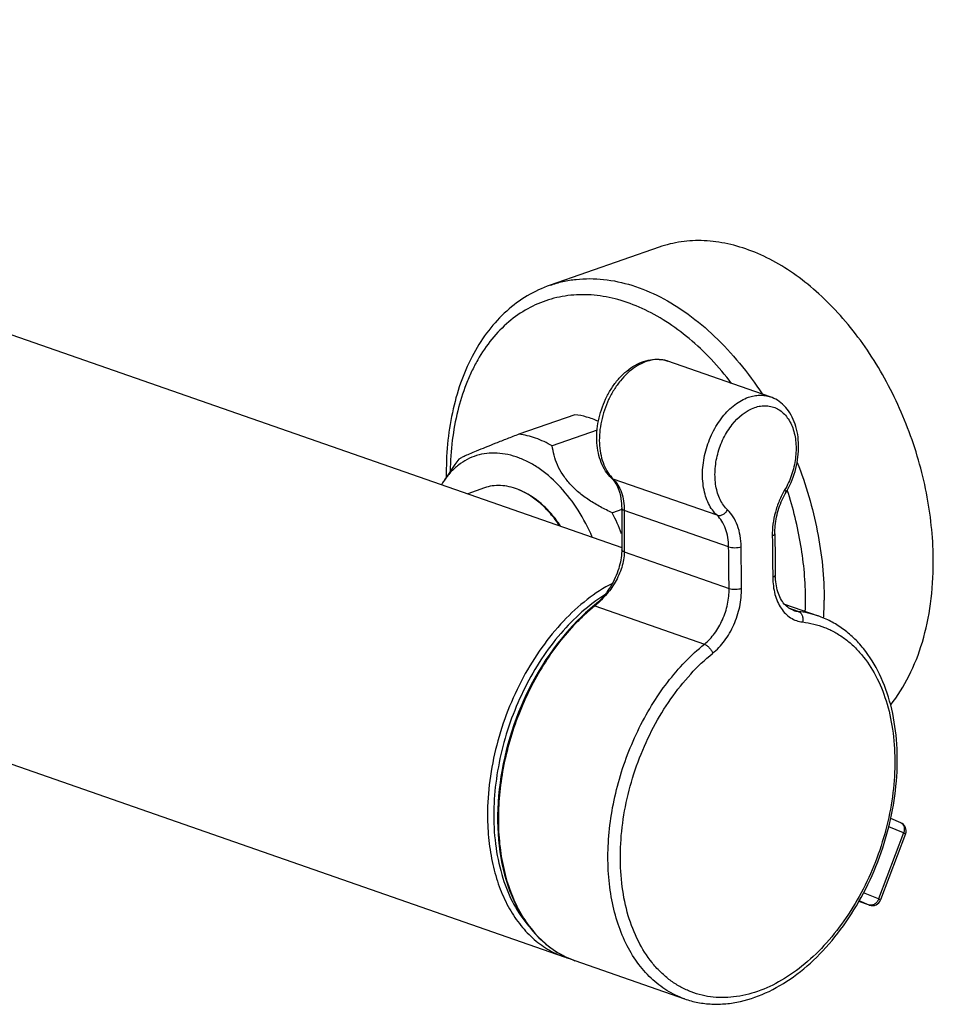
# Model space of a CAD drawing. Header units: millimetres. Extents: x 106 to 682, y 39 to 471.
# Tile 2 of 5: x 247 to 351, y 110 to 221. Entities that reach past the tile are written whole.
import ezdxf

# ---------------------------------------------------------------- set-up
doc = ezdxf.new("R2010")
doc.units = ezdxf.units.MM
doc.header["$LTSCALE"] = 46.255
doc.layers.get('0').update_dxf_attribs({"linetype": 'CONTINUOUS'})

msp = doc.modelspace()

# ---------------------------------------------------------------- linework, layer by layer
at = {"color": 7, "linetype": 'CONTINUOUS'}
for p, q in [((143.64, 221.34), (315.34, 161.49)), ((319.59, 195.54), (307.22, 191.22)), ((332.19, 178.56), (320.58, 182.61)), ((310.04, 176.54), (303.67, 174.32)), ((312.55, 174.78), (307.46, 173)), ((296.41, 170.88), (295.15, 169.02)), ((299.77, 168.24), (297.87, 167.58)), ((315.34, 165.78), (314.28, 165.41)), ((315.34, 165.92), (315.34, 161.23)), ((333.79, 155.05), (337.61, 153.72)), ((334.79, 154.36), (334.79, 154.36)), ((221.98, 145.32), (308.82, 115.05)), ((346.99, 130.27), (345.85, 130.74)), ((347.54, 128.99), (344.71, 121.51)), ((343.45, 120.92), (342.25, 121.34)), ((310.04, 114.62), (322.47, 110.29))]:
    msp.add_line(p, q, dxfattribs=at)
at = {"color": 9, "linetype": 'CONTINUOUS'}
for p, q in [((326.15, 165.13), (314.38, 169.23)), ((327.47, 161.55), (315.63, 165.68)), ((315.63, 160.98), (327.52, 156.84)), ((312.29, 154.85), (324.72, 150.51)), ((335.37, 154.23), (334.31, 154.6)), ((347.31, 129.1), (345.63, 129.8)), ((347.31, 129.1), (344.48, 121.62)), ((344.48, 121.62), (342.78, 122.32)), ((343.42, 120.93), (342.28, 121.4)), ((343.45, 120.92), (343.42, 120.93))]:
    msp.add_line(p, q, dxfattribs=at)
at = {"color": 7, "linetype": 'CONTINUOUS'}
for points in [[(334.11, 167.96), (334.27, 168.25), (334.41, 168.55), (334.55, 168.85), (334.67, 169.16), (334.79, 169.47), (334.9, 169.79), (335, 170.11), (335.09, 170.43), (335.16, 170.76), (335.23, 171.09), (335.29, 171.41), (335.33, 171.74), (335.37, 172.07), (335.39, 172.4), (335.4, 172.72), (335.41, 173.04), (335.4, 173.36), (335.37, 173.68), (335.34, 173.99), (335.3, 174.3), (335.24, 174.6), (335.18, 174.9), (335.1, 175.19), (335.01, 175.47), (334.91, 175.74), (334.8, 176), (334.68, 176.26), (334.55, 176.5), (334.41, 176.74), (334.26, 176.96), (334.11, 177.17), (333.94, 177.37), (333.77, 177.55), (333.59, 177.72), (333.4, 177.88), (333.21, 178.03), (333.01, 178.17), (332.81, 178.29), (332.6, 178.39), (332.39, 178.49), (332.19, 178.56)], [(332.71, 163.04), (332.71, 163.23), (332.72, 163.47), (332.73, 163.71), (332.75, 163.95), (332.78, 164.2), (332.81, 164.45), (332.86, 164.7), (332.9, 164.94), (332.96, 165.19), (333.02, 165.44), (333.09, 165.69), (333.17, 165.93), (333.25, 166.17), (333.34, 166.41), (333.44, 166.65), (333.54, 166.88), (333.65, 167.11), (333.76, 167.34), (333.88, 167.56), (334.11, 167.96)], [(315.34, 161.23), (315.34, 161.05), (315.33, 160.8), (315.3, 160.56), (315.27, 160.32), (315.24, 160.07), (315.19, 159.83), (315.13, 159.58), (315.07, 159.33), (315, 159.08), (314.91, 158.83), (314.82, 158.57), (314.72, 158.32), (314.61, 158.07), (314.49, 157.81), (314.37, 157.56), (314.23, 157.31), (314.09, 157.07), (313.93, 156.82), (313.77, 156.59), (313.61, 156.35), (313.43, 156.12), (313.25, 155.91), (313.07, 155.69), (312.88, 155.49), (312.69, 155.31), (312.5, 155.13), (312.31, 154.96)], [(334.79, 154.36), (334.61, 154.43), (334.46, 154.51), (334.31, 154.6), (334.17, 154.7), (334.03, 154.81), (333.91, 154.93), (333.78, 155.06), (333.67, 155.21), (333.56, 155.36), (333.46, 155.52), (333.36, 155.69), (333.27, 155.87), (333.19, 156.06), (333.11, 156.26), (333.04, 156.46), (332.98, 156.68), (332.92, 156.9), (332.88, 157.12), (332.84, 157.36), (332.81, 157.6), (332.78, 157.85), (332.77, 158.1), (332.76, 158.33)], [(312.31, 154.96), (311.73, 154.47), (311.25, 154.05), (310.77, 153.61), (310.3, 153.15), (309.83, 152.67), (309.37, 152.17), (308.91, 151.64), (308.46, 151.1), (308.02, 150.54), (307.59, 149.97), (307.17, 149.38), (306.75, 148.77), (306.36, 148.15), (305.97, 147.52), (305.6, 146.87), (305.24, 146.21), (304.89, 145.55), (304.56, 144.87), (304.24, 144.19), (303.94, 143.49), (303.65, 142.79), (303.37, 142.08), (303.12, 141.37), (302.88, 140.65), (302.65, 139.92), (302.44, 139.19), (302.25, 138.46), (302.07, 137.72), (301.91, 136.99), (301.77, 136.25), (301.64, 135.51), (301.54, 134.77), (301.45, 134.04), (301.38, 133.31), (301.32, 132.58), (301.28, 131.85), (301.27, 131.13), (301.26, 130.42), (301.28, 129.71), (301.32, 129.01), (301.37, 128.32), (301.44, 127.63), (301.53, 126.96), (301.63, 126.29), (301.76, 125.64), (301.9, 125), (302.06, 124.37), (302.23, 123.75), (302.42, 123.15), (302.63, 122.56), (302.86, 121.99), (303.1, 121.43), (303.36, 120.89), (303.63, 120.37), (303.92, 119.86), (304.22, 119.37), (304.54, 118.9), (304.87, 118.45), (305.22, 118.02), (305.58, 117.61), (305.95, 117.22), (306.34, 116.85), (306.74, 116.5), (307.15, 116.18), (307.57, 115.88), (308, 115.59), (308.44, 115.34), (308.89, 115.1), (309.35, 114.89), (309.82, 114.7), (310.04, 114.62)]]:
    msp.add_lwpolyline(points, dxfattribs=at)
at = {"color": 9, "linetype": 'CONTINUOUS'}
for centre, radius, start, end in [((319.49, 179.5), 3.3, 70.784, 73.2792), ((317.17, 172.13), 4.03, 222.4895, 222.7965), ((317.1, 172.06), 3.93, 222.7848, 226.0313), ((301.54, 155.49), 34.64, 357.905, 0.0105), ((301.94, 155.5), 36.36, 356.8132, 0.0077), ((324.78, 139.32), 19.93, 128.8326, 129.1082), ((335.66, 156.88), 2.67, 250.8566, 263.7297), ((334.25, 144.06), 10.23, 70.8175, 83.7235), ((346.77, 129.75), 0.561, 64.6554, 67.375), ((343.61, 121.46), 0.565, 250.7928, 256.2284), ((313.45, 124.33), 10.29, 241.9239, 242.4546), ((313.43, 124.28), 10.24, 242.4534, 244.654), ((313.4, 124.24), 10.19, 244.6553, 245.6554), ((313.39, 124.2), 10.15, 245.6551, 247.4525), ((313.38, 124.17), 10.12, 247.453, 248.7909), ((313.37, 124.16), 10.11, 248.7911, 250.7828)]:
    msp.add_arc(centre, radius, start, end, dxfattribs=at)
at = {"color": 7, "linetype": 'CONTINUOUS'}
for centre, radius, start, end in [((304.2, 165.62), 9.4, 141.3918, 145.9299), ((332.57, 169.92), 37.13, 180.0008, 180.7192), ((302.69, 163.91), 9.1, 145.8947, 148.8723), ((293.04, 154.52), 23.86, 20.8675, 27.1346), ((346.6, 129.34), 1, 339.2865, 67.3791), ((343.77, 121.86), 1, 250.7823, 339.2862), ((312.24, 124.87), 10.4, 250.7843, 254.1735)]:
    msp.add_arc(centre, radius, start, end, dxfattribs=at)
for points, knots in [([(350.68, 159.81), (350.68, 162.29), (350.31, 166.04), (349.18, 170.95), (347.99, 174.6), (346.51, 178.14), (344.75, 181.5), (342.74, 184.62), (340.51, 187.46), (338.1, 189.97), (335.54, 192.11), (332.89, 193.85), (330.17, 195.14), (327.43, 195.98), (324.72, 196.35), (322.09, 196.23), (320.4, 195.82), (319.59, 195.54)], [0, 0, 0, 0, 0.138008, 0.209101, 0.280703, 0.352151, 0.422795, 0.49201, 0.559232, 0.623984, 0.685902, 0.74477, 0.800556, 0.853439, 0.903837, 0.952405, 1, 1, 1, 1]), ([(307.22, 191.22), (306.32, 190.91), (304.57, 190.09), (302.21, 188.34), (300.16, 186.12), (298.46, 183.48), (297.11, 180.48), (296.15, 177.17), (295.56, 173.62), (295.44, 171.17), (295.44, 169.92)], [0, 0, 0, 0, 0.110093, 0.222041, 0.337535, 0.457949, 0.584213, 0.716758, 0.855523, 1, 1, 1, 1]), ([(314.18, 169.35), (313.93, 169.59), (313.48, 170.14), (312.99, 171.11), (312.66, 172.2), (312.44, 173.79), (312.61, 175.9), (313.29, 177.94), (314.1, 179.44), (314.83, 180.45), (315.67, 181.32), (316.58, 182.01), (317.55, 182.52), (318.57, 182.81), (319.6, 182.86), (320.26, 182.72), (320.58, 182.61)], [0, 0, 0, 0, 0.055834, 0.113957, 0.174905, 0.238824, 0.373831, 0.513433, 0.582535, 0.649796, 0.714504, 0.776276, 0.835141, 0.891536, 0.9462, 1, 1, 1, 1]), ([(312.7, 175.79), (312.26, 175.98), (311.39, 176.3), (310.48, 176.49), (310.04, 176.54)], [0, 0, 0, 0, 0.511663, 1, 1, 1, 1]), ([(303.67, 174.32), (303.23, 174.15), (302.35, 173.81), (301.08, 173.31), (299.92, 172.85), (298.92, 172.44), (298.11, 172.1), (297.52, 171.83), (297.15, 171.66), (296.96, 171.55), (296.88, 171.5), (296.85, 171.48)], [0, 0, 0, 0, 0.194811, 0.381249, 0.553065, 0.702046, 0.821048, 0.907901, 0.965715, 0.985438, 1, 1, 1, 1]), ([(307.46, 173), (306.86, 173.35), (305.63, 173.92), (304.32, 174.24), (303.67, 174.32)], [0, 0, 0, 0, 0.517192, 1, 1, 1, 1]), ([(312, 162.66), (311.55, 163.71), (310.51, 165.71), (308.53, 168.32), (306.59, 170.07), (304.94, 171.1), (303.7, 171.67), (302.46, 172.04), (301.23, 172.21), (300.03, 172.18), (298.88, 171.94), (297.8, 171.49), (296.8, 170.85), (295.9, 170.02), (295.39, 169.37), (295.15, 169.02)], [0, 0, 0, 0, 0.154704, 0.302539, 0.439759, 0.503807, 0.564691, 0.622604, 0.677957, 0.731376, 0.783675, 0.835784, 0.888655, 0.943159, 1, 1, 1, 1]), ([(314.28, 165.41), (313.83, 165.62), (312.93, 166.06), (311.65, 166.83), (310.47, 167.69), (309.45, 168.67), (308.64, 169.72), (308.04, 170.81), (307.66, 171.91), (307.51, 172.64), (307.46, 173)], [0, 0, 0, 0, 0.140546, 0.2806, 0.418276, 0.550711, 0.675152, 0.790633, 0.898259, 1, 1, 1, 1]), ([(314.18, 169.35), (314.57, 168.98), (314.92, 168.33), (315.17, 167.5), (315.3, 166.82), (315.34, 166.29), (315.34, 165.92)], [0, 0, 0, 0, 0.437863, 0.568065, 0.705652, 1, 1, 1, 1]), ([(303.54, 168.08), (303.23, 168.2), (302.59, 168.4), (301.61, 168.53), (300.66, 168.49), (300.06, 168.34), (299.77, 168.24)], [0, 0, 0, 0, 0.265237, 0.517948, 0.76143, 1, 1, 1, 1]), ([(308.3, 163.95), (307.98, 164.43), (307.29, 165.33), (305.8, 166.85), (304.47, 167.71), (303.54, 168.08)], [0, 0, 0, 0, 0.272315, 0.531412, 1, 1, 1, 1]), ([(308.4, 163.91), (308.09, 164.39), (307.41, 165.29), (305.92, 166.8), (304.6, 167.66), (303.68, 168.02)], [0, 0, 0, 0, 0.272365, 0.531502, 1, 1, 1, 1]), ([(345.85, 143.63), (346.65, 144.64), (348.07, 146.93), (349.58, 150.82), (350.49, 155.18), (350.68, 158.24), (350.68, 159.81)], [0, 0, 0, 0, 0.22481, 0.466488, 0.725399, 1, 1, 1, 1]), ([(322.47, 110.29), (322.97, 110.11), (323.98, 109.84), (325.56, 109.66), (327.18, 109.7), (329.4, 110.05), (332.18, 111.06), (335.35, 113.04), (338.28, 115.72), (340.9, 119), (343.12, 122.75), (344.85, 126.84), (346.04, 131.13), (346.63, 135.44), (346.62, 139.64), (345.98, 143.56), (344.74, 147.08), (343.18, 149.6), (341.67, 151.26), (340.43, 152.29), (339.07, 153.13), (338.11, 153.55), (337.61, 153.72)], [0, 0, 0, 0, 0.025619, 0.051474, 0.077789, 0.104766, 0.161247, 0.221882, 0.286805, 0.355516, 0.427019, 0.5, 0.572981, 0.644485, 0.713195, 0.778119, 0.838753, 0.895234, 0.922211, 0.948526, 0.974381, 1, 1, 1, 1])]:
    msp.add_open_spline(points, degree=3, knots=knots, dxfattribs=at)
at = {"color": 9, "linetype": 'CONTINUOUS'}
for points, knots in [([(307.22, 191.22), (307.69, 191.39), (308.67, 191.67), (310.18, 191.92), (311.73, 192), (313.86, 191.88), (316.59, 191.29), (319.82, 189.94), (322.98, 187.97), (325.99, 185.43), (328.8, 182.39), (330.47, 180.1), (331.26, 178.89)], [0, 0, 0, 0, 0.052081, 0.104542, 0.157746, 0.212023, 0.324769, 0.444615, 0.572371, 0.708047, 0.850984, 1, 1, 1, 1]), ([(327.81, 180.09), (327.09, 181.04), (325.57, 182.83), (323.08, 185.18), (320.45, 187.13), (317.74, 188.63), (314.99, 189.65), (312.25, 190.17), (309.58, 190.17), (307.01, 189.65), (304.62, 188.62), (302.44, 187.1), (300.53, 185.13), (299.2, 183.16), (298.29, 181.42), (297.47, 179.51), (296.66, 176.92), (296.06, 173.59), (295.9, 171.28), (295.88, 170.11)], [0, 0, 0, 0, 0.074339, 0.145545, 0.21324, 0.277267, 0.337735, 0.395054, 0.449956, 0.50346, 0.556767, 0.611109, 0.667574, 0.726991, 0.758001, 0.789915, 0.856462, 0.926594, 1, 1, 1, 1]), ([(320.44, 182.66), (320.16, 182.74), (319.57, 182.83), (318.66, 182.75), (317.73, 182.45), (316.82, 181.94), (315.96, 181.24), (315.15, 180.38), (314.44, 179.37), (313.63, 177.88), (313.08, 176.24), (312.82, 174.56), (312.78, 173.34), (312.91, 172.18), (313.18, 171.12), (313.61, 170.18), (313.99, 169.64), (314.21, 169.41)], [0, 0, 0, 0, 0.048478, 0.098974, 0.152792, 0.210658, 0.272726, 0.33867, 0.407792, 0.479133, 0.623643, 0.69465, 0.763244, 0.828505, 0.889797, 0.946876, 1, 1, 1, 1]), ([(329.71, 178.51), (329.92, 178.59), (330.34, 178.7), (330.98, 178.77), (331.6, 178.73), (332, 178.63), (332.19, 178.56)], [0, 0, 0, 0, 0.262812, 0.514874, 0.759315, 1, 1, 1, 1]), ([(326.15, 165.13), (325.95, 165.32), (325.59, 165.74), (325.16, 166.47), (324.83, 167.32), (324.53, 168.59), (324.45, 170.33), (324.8, 172.46), (325.57, 174.5), (326.51, 176.02), (327.42, 177.04), (328.36, 177.86), (329.16, 178.32), (329.71, 178.51)], [0, 0, 0, 0, 0.050779, 0.104583, 0.16175, 0.222296, 0.352072, 0.489833, 0.629386, 0.76416, 0.828055, 0.888855, 1, 1, 1, 1]), ([(330.42, 177.35), (330.64, 177.43), (331.08, 177.54), (331.76, 177.58), (332.4, 177.47), (333.01, 177.23), (333.56, 176.85), (334.04, 176.35), (334.44, 175.74), (334.87, 174.77), (335.16, 173.36), (335.1, 171.54), (334.67, 169.71), (334.14, 168.54), (333.82, 168)], [0, 0, 0, 0, 0.054572, 0.106594, 0.157114, 0.207412, 0.2588, 0.312421, 0.369106, 0.429316, 0.560161, 0.702824, 0.851746, 1, 1, 1, 1]), ([(327.35, 165.74), (327.18, 165.9), (326.87, 166.27), (326.49, 166.91), (326.2, 167.64), (325.94, 168.74), (325.87, 170.25), (326.17, 172.1), (326.72, 173.59), (327.33, 174.68), (328.3, 176.05), (329.41, 177), (330.42, 177.35)], [0, 0, 0, 0, 0.050971, 0.104969, 0.162332, 0.223068, 0.353205, 0.491285, 0.631107, 0.699687, 0.766297, 1, 1, 1, 1]), ([(335.24, 171.13), (335.74, 169.87), (336.62, 167.3), (337.58, 163.36), (338.17, 159.42), (338.31, 156.8), (338.31, 155.5)], [0, 0, 0, 0, 0.254732, 0.507994, 0.757214, 1, 1, 1, 1]), ([(314.38, 169.23), (314.36, 169.24), (314.29, 169.27), (314.22, 169.31), (314.18, 169.35)], [0, 0, 0, 0, 0.255642, 1, 1, 1, 1]), ([(314.38, 169.23), (314.58, 169.04), (314.95, 168.56), (315.35, 167.71), (315.58, 166.73), (315.63, 166.04), (315.63, 165.68)], [0, 0, 0, 0, 0.221194, 0.461055, 0.72117, 1, 1, 1, 1]), ([(333.82, 168), (333.59, 167.61), (333.18, 166.78), (332.74, 165.48), (332.47, 164.14), (332.41, 163.24), (332.42, 162.8)], [0, 0, 0, 0, 0.250316, 0.504041, 0.755699, 1, 1, 1, 1]), ([(333.98, 167.72), (333.99, 167.75), (333.96, 167.83), (333.9, 167.92), (333.85, 167.97), (333.82, 168)], [0, 0, 0, 0, 0.341529, 0.630209, 1, 1, 1, 1]), ([(336.19, 155.5), (336.19, 157.58), (335.81, 161.82), (334.79, 165.94), (334.12, 167.98)], [0, 0, 0, 0, 0.491862, 1, 1, 1, 1]), ([(315.63, 165.68), (315.59, 165.69), (315.52, 165.72), (315.42, 165.78), (315.36, 165.85), (315.34, 165.9), (315.34, 165.92)], [0, 0, 0, 0, 0.335457, 0.609344, 0.824556, 1, 1, 1, 1]), ([(315.63, 165.68), (315.63, 165.29), (315.63, 164.5), (315.63, 163.33), (315.63, 162.16), (315.64, 161.37), (315.63, 160.98)], [0, 0, 0, 0, 0.250011, 0.49997, 0.75005, 1, 1, 1, 1]), ([(326.15, 165.13), (326.24, 165.1), (326.47, 165.08), (326.81, 165.2), (327.12, 165.42), (327.28, 165.63), (327.35, 165.74)], [0, 0, 0, 0, 0.214681, 0.460246, 0.728269, 1, 1, 1, 1]), ([(328.88, 161.57), (328.88, 161.99), (328.81, 162.81), (328.51, 163.96), (328.04, 164.95), (327.59, 165.51), (327.35, 165.74)], [0, 0, 0, 0, 0.277764, 0.537586, 0.777866, 1, 1, 1, 1]), ([(327.47, 161.55), (327.46, 161.91), (327.4, 162.61), (327.15, 163.6), (326.74, 164.46), (326.36, 164.93), (326.15, 165.13)], [0, 0, 0, 0, 0.277595, 0.537367, 0.777713, 1, 1, 1, 1]), ([(332.71, 163.04), (332.71, 163.02), (332.69, 162.97), (332.63, 162.9), (332.54, 162.85), (332.46, 162.81), (332.42, 162.8)], [0, 0, 0, 0, 0.172378, 0.38651, 0.661548, 1, 1, 1, 1]), ([(315.63, 160.98), (315.63, 160.39), (315.47, 159.49), (315.03, 158.35), (314.47, 157.26), (313.74, 156.27), (313.02, 155.5), (312.6, 155.11), (312.39, 154.93), (312.29, 154.85)], [0, 0, 0, 0, 0.247628, 0.375668, 0.505082, 0.761365, 0.884252, 0.943204, 1, 1, 1, 1]), ([(315.63, 160.98), (315.59, 161), (315.51, 161.03), (315.42, 161.09), (315.36, 161.15), (315.34, 161.21), (315.34, 161.23)], [0, 0, 0, 0, 0.335455, 0.60946, 0.824755, 1, 1, 1, 1]), ([(327.47, 161.55), (327.57, 161.52), (327.81, 161.47), (328.17, 161.45), (328.54, 161.48), (328.78, 161.53), (328.88, 161.57)], [0, 0, 0, 0, 0.231607, 0.499141, 0.76713, 1, 1, 1, 1]), ([(332.76, 158.33), (332.76, 158.31), (332.75, 158.25), (332.68, 158.19), (332.59, 158.13), (332.51, 158.1), (332.47, 158.08)], [0, 0, 0, 0, 0.172875, 0.387178, 0.662029, 1, 1, 1, 1]), ([(332.47, 158.08), (332.48, 157.44), (332.59, 156.49), (332.99, 155.33), (333.39, 154.59), (333.89, 153.97), (334.48, 153.49), (335.14, 153.16), (335.61, 153.05), (335.85, 153.03)], [0, 0, 0, 0, 0.291961, 0.426282, 0.552224, 0.6705, 0.782768, 0.891562, 1, 1, 1, 1]), ([(314.28, 157.41), (313.28, 156.89), (311.3, 155.6), (308.62, 153.13), (306.18, 150.15), (304.08, 146.74), (302.36, 143.02), (301.09, 139.1), (300.31, 135.11), (300.12, 132.42), (300.12, 131.1)], [0, 0, 0, 0, 0.10886, 0.22555, 0.349074, 0.47778, 0.609573, 0.742116, 0.873014, 1, 1, 1, 1]), ([(324.72, 150.51), (325.15, 150.87), (325.95, 151.73), (326.83, 153.28), (327.4, 155.02), (327.53, 156.24), (327.52, 156.84)], [0, 0, 0, 0, 0.235038, 0.488221, 0.747659, 1, 1, 1, 1]), ([(325.65, 149.47), (326.16, 149.88), (327.09, 150.89), (328.13, 152.7), (328.79, 154.73), (328.94, 156.15), (328.93, 156.85)], [0, 0, 0, 0, 0.235068, 0.48829, 0.747728, 1, 1, 1, 1]), ([(327.52, 156.84), (327.63, 156.8), (327.86, 156.76), (328.23, 156.74), (328.59, 156.76), (328.83, 156.82), (328.93, 156.85)], [0, 0, 0, 0, 0.231718, 0.499255, 0.767187, 1, 1, 1, 1]), ([(313.42, 156.11), (312.51, 155.54), (310.73, 154.18), (308.32, 151.73), (306.16, 148.84), (304.3, 145.61), (302.79, 142.13), (301.68, 138.49), (300.99, 134.79), (300.83, 132.32), (300.83, 131.1)], [0, 0, 0, 0, 0.111253, 0.22956, 0.353806, 0.482388, 0.613384, 0.744705, 0.874241, 1, 1, 1, 1]), ([(312.21, 154.79), (311.85, 154.49), (311.15, 153.88), (309.77, 152.54), (308.16, 150.67), (306.42, 148.17), (304.9, 145.46), (303.62, 142.57), (302.6, 139.56), (301.86, 136.49), (301.43, 133.42), (301.3, 130.4), (301.48, 127.49), (301.97, 124.75), (302.75, 122.23), (303.83, 119.97), (305.17, 118.01), (306.75, 116.41), (307.97, 115.59), (308.6, 115.25)], [0, 0, 0, 0, 0.030767, 0.062297, 0.127408, 0.194871, 0.264073, 0.334321, 0.404872, 0.474971, 0.543882, 0.610924, 0.675508, 0.737174, 0.795632, 0.850811, 0.902897, 0.95237, 1, 1, 1, 1]), ([(312.29, 154.85), (312.26, 154.85), (312.22, 154.86), (312.18, 154.85), (312.17, 154.84)], [0, 0, 0, 0, 0.555291, 1, 1, 1, 1]), ([(335.37, 154.23), (335.42, 154.21), (335.51, 154.17), (335.67, 154.03), (335.83, 153.77), (335.9, 153.41), (335.88, 153.15), (335.85, 153.03)], [0, 0, 0, 0, 0.105776, 0.216722, 0.457787, 0.723442, 1, 1, 1, 1]), ([(335.85, 153.03), (336.28, 152.98), (337.12, 152.83), (338.35, 152.44), (339.52, 151.89), (340.62, 151.19), (341.64, 150.33), (342.91, 148.98), (344.26, 146.92), (345.43, 144.05), (346.15, 140.81), (346.39, 137.3), (346.17, 133.63), (345.48, 129.91), (344.35, 126.24), (342.8, 122.73), (340.89, 119.5), (338.67, 116.64), (336.21, 114.23), (333.58, 112.35), (331.69, 111.46), (330.75, 111.13)], [0, 0, 0, 0, 0.024385, 0.048601, 0.072885, 0.097469, 0.122569, 0.14837, 0.202572, 0.26091, 0.323531, 0.390079, 0.459817, 0.531738, 0.604666, 0.677354, 0.748569, 0.817191, 0.882301, 0.943296, 1, 1, 1, 1]), ([(322.47, 110.29), (321.78, 110.53), (320.41, 111.18), (318.59, 112.6), (317.02, 114.43), (315.73, 116.62), (314.75, 119.13), (314.09, 121.9), (313.76, 124.88), (313.77, 128.01), (314.12, 131.22), (314.81, 134.44), (315.81, 137.62), (317.1, 140.67), (318.67, 143.55), (320.47, 146.19), (322.47, 148.53), (323.95, 149.9), (324.72, 150.51)], [0, 0, 0, 0, 0.04745, 0.096131, 0.147087, 0.201056, 0.25843, 0.319274, 0.383375, 0.450299, 0.519439, 0.590066, 0.661377, 0.732534, 0.802704, 0.871108, 0.937057, 1, 1, 1, 1]), ([(324.72, 150.51), (324.82, 150.48), (325.02, 150.36), (325.29, 150.11), (325.51, 149.81), (325.62, 149.59), (325.65, 149.47)], [0, 0, 0, 0, 0.225472, 0.48566, 0.753578, 1, 1, 1, 1]), ([(330.75, 111.13), (329.87, 110.82), (328.52, 110.5), (326.71, 110.4), (325.4, 110.49), (324.13, 110.75), (322.92, 111.17), (321.76, 111.75), (320.68, 112.48), (319.67, 113.37), (318.42, 114.76), (317.11, 116.85), (315.98, 119.77), (315.31, 123.04), (315.11, 126.57), (315.38, 130.25), (316.11, 133.97), (317.29, 137.63), (318.87, 141.11), (320.82, 144.31), (323.06, 147.13), (324.77, 148.76), (325.65, 149.47)], [0, 0, 0, 0, 0.053507, 0.079103, 0.104129, 0.128799, 0.153344, 0.178004, 0.203014, 0.228585, 0.254902, 0.310241, 0.369813, 0.433712, 0.501535, 0.572501, 0.64557, 0.719537, 0.793136, 0.865124, 0.934379, 1, 1, 1, 1]), ([(300.12, 131.1), (300.12, 130.14), (300.22, 128.27), (300.66, 125.56), (301.38, 123.05), (302.39, 120.78), (303.66, 118.81), (305.16, 117.16), (306.89, 115.88), (308.16, 115.28), (308.82, 115.05)], [0, 0, 0, 0, 0.147767, 0.289121, 0.423374, 0.550291, 0.670178, 0.783959, 0.893197, 1, 1, 1, 1]), ([(300.83, 131.1), (300.83, 129.86), (300.99, 127.46), (301.74, 124.04), (302.98, 121.02), (304.16, 119.28), (304.82, 118.52)], [0, 0, 0, 0, 0.276075, 0.535431, 0.776501, 1, 1, 1, 1]), ([(347.01, 130.25), (347.05, 130.23), (347.13, 130.18), (347.27, 130.04), (347.38, 129.79), (347.41, 129.44), (347.35, 129.21), (347.31, 129.1)], [0, 0, 0, 0, 0.107504, 0.218266, 0.455735, 0.719057, 1, 1, 1, 1]), ([(347.54, 128.99), (347.54, 128.99), (347.53, 128.99), (347.52, 129), (347.5, 129.01), (347.48, 129.02), (347.45, 129.04), (347.39, 129.06), (347.34, 129.08), (347.31, 129.1)], [0, 0, 0, 0, 0.019347, 0.068969, 0.150031, 0.262132, 0.40442, 0.575783, 1, 1, 1, 1]), ([(344.48, 121.62), (344.44, 121.5), (344.32, 121.29), (344.07, 121.04), (343.82, 120.91), (343.62, 120.89), (343.52, 120.9), (343.47, 120.91)], [0, 0, 0, 0, 0.278414, 0.542574, 0.782028, 0.893123, 1, 1, 1, 1]), ([(344.71, 121.51), (344.71, 121.51), (344.7, 121.52), (344.69, 121.52), (344.68, 121.53), (344.65, 121.54), (344.62, 121.56), (344.56, 121.58), (344.51, 121.6), (344.48, 121.62)], [0, 0, 0, 0, 0.019347, 0.068969, 0.150031, 0.262132, 0.40442, 0.575783, 1, 1, 1, 1])]:
    msp.add_open_spline(points, degree=3, knots=knots, dxfattribs=at)
at = {"color": 7, "linetype": 'CONTINUOUS'}
msp.add_open_spline([(332.71, 163.04), (332.73, 161.47), (332.75, 159.9), (332.76, 158.33)], degree=3, dxfattribs=at)
at = {"color": 9, "linetype": 'CONTINUOUS'}
for points in [[(332.42, 162.8), (332.44, 161.23), (332.45, 159.66), (332.47, 158.08)], [(327.52, 156.84), (327.5, 158.41), (327.49, 159.98), (327.47, 161.55)], [(328.93, 156.85), (328.92, 158.42), (328.9, 160), (328.88, 161.57)]]:
    msp.add_open_spline(points, degree=3, dxfattribs=at)

doc.saveas('drawing.dxf')
